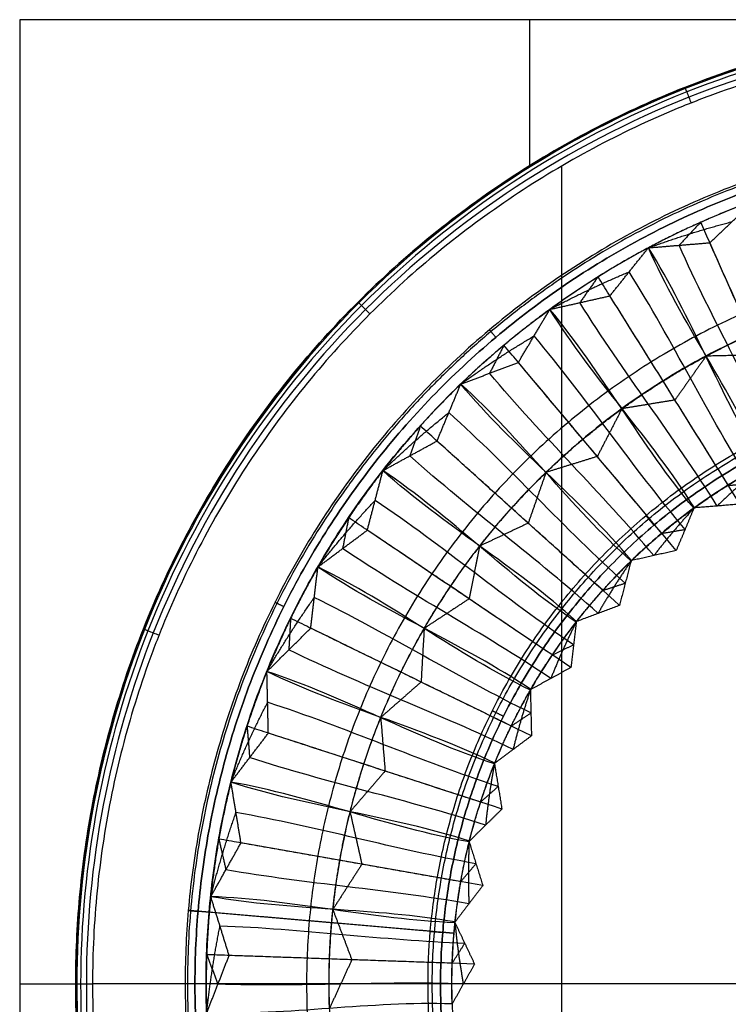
# Model space of a CAD drawing. Header units: millimetres. Extents: x 3.2 to 21.4, y -2.1 to 15.1.
# Tile 2 of 256: x 3.2 to 9.5, y 6.3 to 15.1. Entities that reach past the tile are written whole.
import ezdxf

# ---------------------------------------------------------------- set-up
doc = ezdxf.new("R2010")
doc.units = ezdxf.units.MM
doc.header["$MEASUREMENT"] = 0
doc.layers.add('Default', color=7, linetype='Continuous', true_color=0x000000)

msp = doc.modelspace()

# ---------------------------------------------------------------- linework, layer by layer
at = {"layer": 'Default'}
for p, q in [((7.7229, 13.7959), (7.7229, 15.0981)), ((7.7229, 13.7959, 0.3), (7.7229, 15.0981, 0.3)), ((3.1729, 6.4981), (3.6729, 6.4981)), ((3.1729, 6.4981, 0.3), (3.6729, 6.4981, 0.3))]:
    msp.add_line(p, q, dxfattribs=at)
for points, degree in [([(12.2729, 15.0981), (7.7229, 15.0981), (3.1729, 15.0981)], 2), ([(3.1729, 15.0981), (3.1729, 15.0981, 0.15), (3.1729, 15.0981, 0.3)], 2), ([(12.2729, 15.0981, 0.3), (7.7229, 15.0981, 0.3), (3.1729, 15.0981, 0.3)], 2), ([(3.1729, 15.0981), (3.1729, 6.4981), (3.1729, -2.1019)], 2), ([(3.1729, 15.0981, 0.3), (3.1729, 6.4981, 0.3), (3.1729, -2.1019, 0.3)], 2), ([(12.2729, 15.0981, 0.15), (7.7229, 15.0981, 0.15), (3.1729, 15.0981, 0.15)], 2), ([(3.1729, 15.0981, 0.15), (3.1729, 6.4981, 0.15), (3.1729, -2.1019, 0.15)], 2), ([(7.7229, 15.0981), (7.7229, 15.0981, 0.15), (7.7229, 15.0981, 0.3)], 2), ([(9.1072, 14.4946, 0.6679), (9.1072, 14.4946, 0.6856), (9.1095, 14.4886, 0.724), (9.1222, 14.4567, 0.7783), (9.1418, 14.4071, 0.8141), (9.1559, 14.3715, 0.8216), (9.1624, 14.3551, 0.822)], 3), ([(9.1073, 14.4943, 0.3179), (9.1073, 14.4943, 0.4346), (9.1073, 14.4943, 0.5513), (9.1073, 14.4943, 0.6679)], 3), ([(8.0055, 13.7911, 0.8324), (8.0055, 8.9291, 0.9429), (8.0055, 4.0671, 0.9429), (8.0055, -0.7949, 0.8324)], 3), ([(7.5669, 13.6963, 0.3321), (7.5669, 13.6963, 0.4488), (7.5669, 13.6963, 0.5654), (7.5669, 13.6963, 0.6821)], 3), ([(9.3298, 13.1084, 11.9268), (9.5298, 13.297, 11.9268), (9.7298, 13.4856, 11.9268)], 2), ([(8.7818, 13.0635, 11.9268), (9.0558, 13.0859, 11.9268), (9.3298, 13.1084, 11.9268)], 2), ([(10.2209, 11.107, 30.3), (9.9239, 11.7741, 24.1756), (9.6268, 12.4413, 18.0512), (9.3298, 13.1084, 11.9268)], 3), ([(8.4385, 12.6345, 11.9268), (8.6103, 12.8491, 11.9268), (8.7821, 13.0637, 11.9268)], 2), ([(9.8132, 11.1307, 30.3), (9.5162, 11.7978, 24.1756), (9.0788, 12.3964, 18.0512), (8.7818, 13.0635, 11.9268)], 3), ([(9.8077, 11.1278, 30.3), (9.4208, 11.7471, 24.1756), (9.1691, 12.4444, 18.0512), (8.7821, 13.0637, 11.9268)], 3), ([(10.0171, 11.1188, 30.3), (9.72, 11.786, 24.1756), (9.3528, 12.4188, 18.0512), (9.0558, 13.0859, 11.9268)], 3), ([(9.7036, 10.9522, 30.3), (9.3166, 11.5715, 24.1756), (8.9973, 12.2298, 18.0512), (8.6103, 12.8491, 11.9268)], 3), ([(6.1915, 12.5795, 0.6882), (6.1915, 12.5795, 0.7059), (6.196, 12.575, 0.7442), (6.2203, 12.5507, 0.7982), (6.258, 12.513, 0.8335), (6.2851, 12.4859, 0.8406), (6.2976, 12.4735, 0.8409)], 3), ([(6.1918, 12.5792, 0.3382), (6.1918, 12.5792, 0.4549), (6.1918, 12.5792, 0.5716), (6.1918, 12.5792, 0.6882)], 3), ([(7.9021, 12.5137, 11.9268), (8.1703, 12.5741, 11.9268), (8.4385, 12.6345, 11.9268)], 2), ([(9.3959, 10.7599, 30.3), (9.0089, 11.3792, 24.1756), (8.5572, 11.9548, 18.0512), (8.1703, 12.5741, 11.9268)], 3), ([(9.5994, 10.7766, 30.3), (9.2124, 11.3959, 24.1756), (8.8254, 12.0152, 18.0512), (8.4385, 12.6345, 11.9268)], 3), ([(7.6218, 12.0411, 11.9268), (7.7621, 12.2775, 11.9268), (7.9023, 12.5139, 11.9268)], 2), ([(9.1924, 10.7433, 30.3), (8.8055, 11.3626, 24.1756), (8.289, 11.8944, 18.0512), (7.9021, 12.5137, 11.9268)], 3), ([(9.1874, 10.7396, 30.3), (8.718, 11.299, 24.1756), (8.3717, 11.9545, 18.0512), (7.9023, 12.5139, 11.9268)], 3), ([(9.1087, 10.5512, 30.3), (8.6393, 11.1107, 24.1756), (8.2315, 11.7181, 18.0512), (7.7621, 12.2775, 11.9268)], 3), ([(7.1074, 11.8469, 11.9268), (7.3646, 11.944, 11.9268), (7.6218, 12.0411, 11.9268)], 2), ([(9.03, 10.3628, 30.3), (8.5606, 10.9223, 24.1756), (8.0912, 11.4817, 18.0512), (7.6218, 12.0411, 11.9268)], 3), ([(9.2949, 12.0957, 21.1134), (9.1569, 11.9006, 21.1134), (9.0189, 11.7055, 21.1134)], 2), ([(9.7753, 12.1077, 21.1134), (9.5364, 12.1024, 21.1134), (9.2975, 12.0971, 21.1134)], 2), ([(8.8308, 10.318, 30.3), (8.3614, 10.8775, 24.1756), (7.834, 11.3846, 18.0512), (7.3646, 11.944, 11.9268)], 3), ([(6.8956, 11.3398, 11.9268), (7.0016, 11.5935, 11.9268), (7.1076, 11.8471, 11.9268)], 2), ([(8.6316, 10.2732, 30.3), (8.1622, 10.8327, 24.1756), (7.5768, 11.2875, 18.0512), (7.1074, 11.8469, 11.9268)], 3), ([(8.6271, 10.2689, 30.3), (8.0844, 10.7576, 24.1756), (7.6503, 11.3585, 18.0512), (7.1076, 11.8471, 11.9268)], 3), ([(9.0189, 11.7055, 21.1134), (8.7831, 11.667, 21.1134), (8.5473, 11.6285, 21.1134)], 2), ([(8.5449, 11.6268, 21.1134), (8.4354, 11.4144, 21.1134), (8.3259, 11.202, 21.1134)], 2), ([(8.5754, 10.0714, 30.3), (8.0327, 10.5601, 24.1756), (7.5443, 11.1048, 18.0512), (7.0016, 11.5935, 11.9268)], 3), ([(6.4133, 11.076, 11.9268), (6.6544, 11.2079, 11.9268), (6.8956, 11.3398, 11.9268)], 2), ([(8.5237, 9.8739, 30.3), (7.981, 10.3626, 24.1756), (7.4383, 10.8512, 18.0512), (6.8956, 11.3398, 11.9268)], 3), ([(5.0747, 11.2041, 0.3321), (5.0747, 11.2041, 0.4488), (5.0747, 11.2041, 0.5654), (5.0747, 11.2041, 0.6821)], 3), ([(8.3327, 9.8018, 30.3), (7.79, 10.2905, 24.1756), (7.1971, 10.7193, 18.0512), (6.6544, 11.2079, 11.9268)], 3), ([(8.3259, 11.202, 21.1134), (8.0977, 11.131, 21.1134), (7.8695, 11.0601, 21.1134)], 2), ([(6.2741, 10.5444, 11.9268), (6.3438, 10.8103, 11.9268), (6.4135, 11.0762, 11.9268)], 2), ([(8.1416, 9.7297, 30.3), (7.5989, 10.2184, 24.1756), (6.9559, 10.5873, 18.0512), (6.4133, 11.076, 11.9268)], 3), ([(8.1378, 9.7248, 30.3), (7.5324, 10.1332, 24.1756), (7.0189, 10.6679, 18.0512), (6.4135, 11.0762, 11.9268)], 3), ([(7.8674, 11.058, 21.1134), (7.7885, 10.8325, 21.1134), (7.7096, 10.6069, 21.1134)], 2), ([(8.1141, 9.5221, 30.3), (7.5087, 9.9304, 24.1756), (6.9492, 10.4019, 18.0512), (6.3438, 10.8103, 11.9268)], 3), ([(9.1874, 10.7396, 30.3), (9.1087, 10.5512, 30.3), (9.03, 10.3628, 30.3)], 2), ([(9.5994, 10.7766, 30.3), (9.3959, 10.7599, 30.3), (9.1924, 10.7433, 30.3)], 2), ([(5.8332, 10.2159, 11.9268), (6.0536, 10.3801, 11.9268), (6.2741, 10.5444, 11.9268)], 2), ([(8.0903, 9.3193, 30.3), (7.4849, 9.7276, 24.1756), (6.8795, 10.136, 18.0512), (6.2741, 10.5444, 11.9268)], 3), ([(7.7096, 10.6069, 21.1134), (7.4935, 10.5049, 21.1134), (7.2774, 10.4028, 21.1134)], 2), ([(7.9112, 9.2213, 30.3), (7.3058, 9.6297, 24.1756), (6.659, 9.9718, 18.0512), (6.0536, 10.3801, 11.9268)], 3), ([(7.2756, 10.4005, 21.1134), (7.2289, 10.1662, 21.1134), (7.1822, 9.9318, 21.1134)], 2), ([(9.03, 10.3628, 30.3), (8.8308, 10.318, 30.3), (8.6316, 10.2732, 30.3)], 2), ([(5.7693, 9.6701, 11.9268), (5.8013, 9.9431, 11.9268), (5.8333, 10.2162, 11.9268)], 2), ([(7.7321, 9.1233, 30.3), (7.1267, 9.5317, 24.1756), (6.4386, 9.8075, 18.0512), (5.8332, 10.2159, 11.9268)], 3), ([(7.729, 9.1179, 30.3), (7.0726, 9.4381, 24.1756), (6.4897, 9.8961, 18.0512), (5.8333, 10.2162, 11.9268)], 3), ([(8.6271, 10.2689, 30.3), (8.5754, 10.0714, 30.3), (8.5237, 9.8739, 30.3)], 2), ([(7.7337, 8.9138, 30.3), (7.0773, 9.234, 24.1756), (6.4577, 9.623, 18.0512), (5.8013, 9.9431, 11.9268)], 3), ([(7.1822, 9.9318, 21.1134), (6.9824, 9.8007, 21.1134), (6.7826, 9.6696, 21.1134)], 2), ([(8.5237, 9.8739, 30.3), (8.3327, 9.8018, 30.3), (8.1416, 9.7297, 30.3)], 2), ([(4.2764, 9.6638, 0.668), (4.2764, 9.6638, 0.6856), (4.2824, 9.6615, 0.724), (4.3143, 9.6488, 0.7783), (4.3639, 9.6292, 0.8141), (4.3995, 9.6151, 0.8216), (4.4159, 9.6086, 0.822)], 3), ([(4.2766, 9.6637, 0.3179), (4.2766, 9.6637, 0.4346), (4.2766, 9.6637, 0.5513), (4.2766, 9.6637, 0.6679)], 3), ([(5.3784, 9.2835, 11.9268), (5.5739, 9.4768, 11.9268), (5.7693, 9.6701, 11.9268)], 2), ([(7.7384, 8.7097, 30.3), (7.0821, 9.0298, 24.1756), (6.4257, 9.35, 18.0512), (5.7693, 9.6701, 11.9268)], 3), ([(6.7812, 9.6671, 21.1134), (6.7675, 9.4285, 21.1134), (6.7539, 9.1899, 21.1134)], 2), ([(8.1378, 9.7248, 30.3), (8.1141, 9.5221, 30.3), (8.0903, 9.3193, 30.3)], 2), ([(7.5747, 8.5878, 30.3), (6.9183, 8.9079, 24.1756), (6.2302, 9.1567, 18.0512), (5.5739, 9.4768, 11.9268)], 3), ([(8.0903, 9.3193, 30.3), (7.9112, 9.2213, 30.3), (7.7321, 9.1233, 30.3)], 2), ([(7.4109, 8.4658, 30.3), (6.7546, 8.786, 24.1756), (6.0348, 8.9634, 18.0512), (5.3784, 9.2835, 11.9268)], 3), ([(5.3912, 8.7341, 11.9268), (5.3849, 9.009, 11.9268), (5.3785, 9.2838, 11.9268)], 2), ([(7.4086, 8.4601, 30.3), (6.7141, 8.6857, 24.1756), (6.0731, 9.0581, 18.0512), (5.3785, 9.2838, 11.9268)], 3), ([(6.7539, 9.1899, 21.1134), (6.5743, 9.0323, 21.1134), (6.3947, 8.8747, 21.1134)], 2), ([(7.729, 9.1179, 30.3), (7.7337, 8.9138, 30.3), (7.7384, 8.7097, 30.3)], 2), ([(7.4417, 8.2586, 30.3), (6.7472, 8.4843, 24.1756), (6.0794, 8.7833, 18.0512), (5.3849, 9.009, 11.9268)], 3), ([(6.3936, 8.8719, 21.1134), (6.4133, 8.6338, 21.1134), (6.433, 8.3956, 21.1134)], 2), ([(4.0049, 8.8645, 0.3107), (4.0049, 8.8645, 0.4274), (4.0049, 8.8645, 0.544), (4.0049, 8.8645, 0.6607)], 3), ([(5.0579, 8.2968, 11.9268), (5.2245, 8.5155, 11.9268), (5.3912, 8.7341, 11.9268)], 2), ([(7.4748, 8.0571, 30.3), (6.7802, 8.2828, 24.1756), (6.0857, 8.5085, 18.0512), (5.3912, 8.7341, 11.9268)], 3), ([(7.7384, 8.7097, 30.3), (7.5747, 8.5878, 30.3), (7.4109, 8.4658, 30.3)], 2), ([(7.3296, 7.9136, 30.3), (6.635, 8.1392, 24.1756), (5.9191, 8.2898, 18.0512), (5.2245, 8.5155, 11.9268)], 3), ([(7.4086, 8.4601, 30.3), (7.4417, 8.2586, 30.3), (7.4748, 8.0571, 30.3)], 2), ([(6.433, 8.3956, 21.1134), (6.277, 8.2145, 21.1134), (6.1211, 8.0334, 21.1134)], 2), ([(7.1844, 7.77, 30.3), (6.4899, 7.9957, 24.1756), (5.7524, 8.0712, 18.0512), (5.0579, 8.2968, 11.9268)], 3), ([(5.147, 7.7546, 11.9268), (5.1025, 8.0259, 11.9268), (5.058, 8.2972, 11.9268)], 2), ([(7.1829, 7.764, 30.3), (6.4637, 7.8908, 24.1756), (5.7771, 8.1704, 18.0512), (5.058, 8.2972, 11.9268)], 3), ([(3.8165, 8.063, 0.3049), (3.8165, 8.063, 0.4216), (3.8165, 8.063, 0.5382), (3.8165, 8.063, 0.6549)], 3), ([(7.2437, 7.5691, 30.3), (6.5245, 7.6959, 24.1756), (5.8216, 7.8991, 18.0512), (5.1025, 8.0259, 11.9268)], 3), ([(6.1204, 8.0306, 21.1134), (6.1731, 7.7975, 21.1134), (6.2257, 7.5644, 21.1134)], 2), ([(7.4748, 8.0571, 30.3), (7.3296, 7.9136, 30.3), (7.1844, 7.77, 30.3)], 2), ([(4.8778, 7.2752, 11.9268), (5.0124, 7.5149, 11.9268), (5.147, 7.7546, 11.9268)], 2), ([(7.3045, 7.3742, 30.3), (6.5853, 7.501, 24.1756), (5.8661, 7.6278, 18.0512), (5.147, 7.7546, 11.9268)], 3), ([(7.1829, 7.764, 30.3), (7.2437, 7.5691, 30.3), (7.3045, 7.3742, 30.3)], 2), ([(6.2257, 7.5644, 21.1134), (6.0965, 7.3634, 21.1134), (5.9673, 7.1623, 21.1134)], 2), ([(7.1807, 7.2118, 30.3), (6.4615, 7.3386, 24.1756), (5.7315, 7.3881, 18.0512), (5.0124, 7.5149, 11.9268)], 3), ([(7.3045, 7.3742, 30.3), (7.1807, 7.2118, 30.3), (7.0569, 7.0495, 30.3)], 2), ([(3.7077, 7.2708, 0.3012), (3.7077, 7.2708, 0.4179), (3.7077, 7.2708, 0.5346), (3.7077, 7.2708, 0.6512)], 3), ([(5.0414, 6.7506, 11.9268), (4.9596, 7.0131, 11.9268), (4.8778, 7.2755, 11.9268)], 2), ([(7.0562, 7.0433, 30.3), (6.3264, 7.0688, 24.1756), (5.6076, 7.2501, 18.0512), (4.8778, 7.2755, 11.9268)], 3), ([(7.0569, 7.0495, 30.3), (6.3377, 7.1763, 24.1756), (5.5969, 7.1484, 18.0512), (4.8778, 7.2752, 11.9268)], 3), ([(6.8361, 6.9662, 30.2007), (5.7565, 7.0591, 21.1134), (4.677, 7.152, 12.0261)], 2), ([(4.863, 7.136, 11.9031), (4.8136, 7.1403, 11.9091), (4.7641, 7.1445, 11.915)], 2), ([(7.0458, 6.9481, 30.2763), (5.9544, 7.0421, 21.0897), (4.863, 7.136, 11.9031)], 2), ([(5.967, 7.1594, 21.1134), (6.0516, 6.9359, 21.1134), (6.1362, 6.7124, 21.1134)], 2), ([(7.0562, 7.0433, 30.3), (7.1436, 6.8587, 30.3), (7.2309, 6.6742, 30.3)], 2), ([(7.1436, 6.8587, 30.3), (6.4138, 6.8842, 24.1756), (5.6894, 6.9876, 18.0512), (4.9596, 7.0131, 11.9268)], 3), ([(7.0458, 6.9481, 30.2763), (6.9963, 6.9524, 30.2822), (6.9468, 6.9566, 30.2882)], 2), ([(3.6814, 6.8815, 0.3003), (3.6814, 6.8815, 0.417), (3.6814, 6.8815, 0.5336), (3.6814, 6.8815, 0.6503)], 3), ([(4.8416, 6.2384, 11.9268), (4.9415, 6.4945, 11.9268), (5.0414, 6.7506, 11.9268)], 2), ([(7.2309, 6.6742, 30.3), (6.5011, 6.6997, 24.1756), (5.7713, 6.7252, 18.0512), (5.0414, 6.7506, 11.9268)], 3), ([(6.1362, 6.7124, 21.1134), (6.0362, 6.4954, 21.1134), (5.9362, 6.2783, 21.1134)], 2), ([(7.2309, 6.6742, 30.3), (7.1309, 6.4962, 30.3), (7.0309, 6.3182, 30.3)], 2), ([(7.1309, 6.4962, 30.3), (6.4011, 6.5217, 24.1756), (5.6713, 6.4691, 18.0512), (4.9415, 6.4945, 11.9268)], 3), ([(3.1729, 6.4981), (3.1729, 6.4981, 0.15), (3.1729, 6.4981, 0.3)], 2), ([(3.6727, 6.4981, 0.65), (3.6727, 6.4981, 0.6676), (3.6791, 6.4981, 0.7061), (3.7135, 6.4981, 0.7607), (3.7668, 6.4981, 0.7969), (3.8051, 6.4981, 0.8047), (3.8227, 6.4981, 0.8053)], 3), ([(3.6729, 6.4981, 0.3), (3.6729, 6.4981, 0.4167), (3.6729, 6.4981, 0.5333), (3.6729, 6.4981, 0.65)], 3), ([(3.6729, 6.4981), (3.6729, 6.4981, 0.15), (3.6729, 6.4981, 0.3)], 2), ([(11.1729, 6.4981, 0.9505), (8.7228, 6.4981, 0.9393), (6.2728, 6.4981, 0.8909), (3.8227, 6.4981, 0.8053)], 3), ([(7.0309, 6.3182, 30.3), (6.3011, 6.3437, 24.1756), (5.5714, 6.213, 18.0512), (4.8416, 6.2384, 11.9268)], 3)]:
    msp.add_open_spline(points, degree=degree, dxfattribs=at)
for points, knots in [([(12.2729, 15.0981, 0.65), (11.7662, 15.0982, 0.65), (10.7146, 15.0081, 0.6534), (9.0975, 14.5518, 0.6676), (7.539, 13.7507, 0.6836), (6.1478, 12.6232, 0.6906), (5.0203, 11.232, 0.6836), (4.3527, 9.9333, 0.6703), (3.9909, 8.8648, 0.6605), (3.8031, 8.0614, 0.6545), (3.7133, 7.4, 0.6514), (3.6785, 6.8802, 0.6502), (3.6701, 6.4981, 0.6499), (3.6785, 6.116, 0.6502), (3.7133, 5.5963, 0.6514), (3.8031, 4.9349, 0.6545), (3.9909, 4.1314, 0.6605), (4.3527, 3.0629, 0.6703), (5.0203, 1.7642, 0.6836), (6.1478, 0.373, 0.6906), (7.539, -0.7544, 0.6836), (9.0975, -1.5555, 0.6676), (10.7146, -2.0118, 0.6534), (11.7662, -2.1019, 0.65), (12.2729, -2.1019, 0.65)], [0, 0, 0, 0, 1.659112, 3.318223, 4.977335, 6.636447, 8.295559, 9.95467, 10.784226, 11.613782, 12.443338, 12.858116, 13.272894, 13.687672, 14.102449, 14.932005, 15.761561, 16.591117, 18.250229, 19.90934, 21.568452, 23.227564, 24.886676, 26.545787, 26.545787, 26.545787, 26.545787]), ([(12.2729, 15.0981, 0.3), (11.7662, 15.0982, 0.3), (10.7146, 15.0081, 0.3034), (9.0975, 14.5518, 0.3176), (7.539, 13.7507, 0.3336), (6.1478, 12.6232, 0.3406), (5.0203, 11.232, 0.3336), (4.3527, 9.9333, 0.3203), (3.9909, 8.8648, 0.3105), (3.8031, 8.0614, 0.3045), (3.7133, 7.4, 0.3014), (3.6785, 6.8802, 0.3002), (3.6701, 6.4981, 0.2999), (3.6785, 6.116, 0.3002), (3.7133, 5.5963, 0.3014), (3.8031, 4.9349, 0.3045), (3.9909, 4.1314, 0.3105), (4.3527, 3.0629, 0.3203), (5.0203, 1.7642, 0.3336), (6.1478, 0.373, 0.3406), (7.539, -0.7544, 0.3336), (9.0975, -1.5555, 0.3176), (10.7146, -2.0118, 0.3034), (11.7662, -2.1019, 0.3), (12.2729, -2.1019, 0.3)], [-17.917697, -17.917697, -17.917697, -17.917697, -16.229091, -14.540485, -12.851879, -11.163273, -9.474667, -7.786061, -6.941757, -6.097454, -5.253151, -4.831, -4.408848, -3.986697, -3.564545, -2.720242, -1.875939, -1.031636, 0.65697, 2.345576, 4.034182, 5.722788, 7.411394, 9.1, 9.1, 9.1, 9.1]), ([(12.2729, 15.0981, 0.475), (11.7662, 15.0982, 0.475), (10.7146, 15.0081, 0.4784), (9.0975, 14.5518, 0.4926), (7.539, 13.7507, 0.5086), (6.1478, 12.6232, 0.5156), (5.0203, 11.232, 0.5086), (4.3527, 9.9333, 0.4953), (3.9909, 8.8648, 0.4855), (3.8031, 8.0614, 0.4795), (3.7133, 7.4, 0.4764), (3.6785, 6.8802, 0.4752), (3.6701, 6.4981, 0.4749), (3.6785, 6.116, 0.4752), (3.7133, 5.5963, 0.4764), (3.8031, 4.9349, 0.4795), (3.9909, 4.1314, 0.4855), (4.3527, 3.0629, 0.4953), (5.0203, 1.7642, 0.5086), (6.1478, 0.373, 0.5156), (7.539, -0.7544, 0.5086), (9.0975, -1.5555, 0.4926), (10.7146, -2.0118, 0.4784), (11.7662, -2.1019, 0.475), (12.2729, -2.1019, 0.475)], [-17.917697, -17.917697, -17.917697, -17.917697, -16.229091, -14.540485, -12.851879, -11.163273, -9.474667, -7.786061, -6.941757, -6.097454, -5.253151, -4.831, -4.408848, -3.986697, -3.564545, -2.720242, -1.875939, -1.031636, 0.65697, 2.345576, 4.034182, 5.722788, 7.411394, 9.1, 9.1, 9.1, 9.1]), ([(12.2729, 15.0876, 0.7056), (11.1937, 15.088, 0.7051), (8.9451, 14.6591, 0.724), (6.0276, 12.7435, 0.7539), (4.1117, 9.8259, 0.7238), (3.4775, 6.4981, 0.6968), (4.1117, 3.1703, 0.7238), (6.0276, 0.2528, 0.7539), (8.9451, -1.6629, 0.724), (11.1937, -2.0917, 0.7051), (12.2729, -2.0914, 0.7056)], [0, 0, 0, 0, 3.18523, 6.636447, 10.087664, 13.272894, 16.458123, 19.90934, 23.360557, 26.545787, 26.545787, 26.545787, 26.545787]), ([(12.2729, 15.0542, 0.7576), (11.1979, 15.0546, 0.7571), (8.958, 14.6274, 0.7758), (6.0519, 12.7192, 0.8052), (4.1435, 9.8129, 0.7756), (3.5117, 6.4981, 0.749), (4.1435, 3.1833, 0.7756), (6.0519, 0.277, 0.8052), (8.958, -1.6312, 0.7758), (11.1979, -2.0583, 0.7571), (12.2729, -2.0579, 0.7576)], [0, 0, 0, 0, 3.18523, 6.636447, 10.087664, 13.272894, 16.458123, 19.90934, 23.360557, 26.545787, 26.545787, 26.545787, 26.545787]), ([(12.2729, 15.0033, 0.7928), (11.2043, 15.0037, 0.7924), (8.9777, 14.5791, 0.8106), (6.0889, 12.6822, 0.8393), (4.1918, 9.7932, 0.8104), (3.5638, 6.4981, 0.7844), (4.1918, 3.203, 0.8104), (6.0889, 0.314, 0.8393), (8.9777, -1.5828, 0.8106), (11.2043, -2.0075, 0.7924), (12.2729, -2.0071, 0.7928)], [0, 0, 0, 0, 3.18523, 6.636447, 10.087664, 13.272894, 16.458123, 19.90934, 23.360557, 26.545787, 26.545787, 26.545787, 26.545787]), ([(12.2729, 14.9481, 0.8053), (11.9964, 14.9482, 0.8053), (11.7199, 14.9346, 0.8058), (11.1695, 14.8802, 0.8075), (10.8956, 14.8395, 0.8089), (10.3532, 14.7317, 0.8122), (10.0845, 14.6645, 0.8141), (9.6875, 14.5443, 0.8174), (9.5563, 14.501, 0.8185), (9.2958, 14.4078, 0.8208), (9.1669, 14.3581, 0.8219), (8.5282, 14.0933, 0.8278), (8.0383, 13.8309, 0.8324), (7.3485, 13.3701, 0.8374), (7.126, 13.2053, 0.8387), (6.6983, 12.8547, 0.8405), (6.4931, 12.669, 0.8409), (6.102, 12.2779, 0.8409), (5.9163, 12.0727, 0.8405), (5.5657, 11.645, 0.8387), (5.4009, 11.4225, 0.8374), (4.9401, 10.7327, 0.8324), (4.6776, 10.2428, 0.8278), (4.4129, 9.6041, 0.8219), (4.3632, 9.4752, 0.8208), (4.27, 9.2147, 0.8185), (4.2268, 9.0835, 0.8174), (4.1065, 8.6864, 0.8141), (4.0394, 8.4178, 0.8122), (3.9315, 7.8754, 0.8089), (3.8908, 7.6015, 0.8076), (3.8364, 7.0511, 0.8058), (3.8227, 6.7746, 0.8053), (3.8227, 6.2216, 0.8053), (3.8364, 5.9451, 0.8058), (3.8908, 5.3947, 0.8076), (3.9315, 5.1208, 0.8089), (4.0394, 4.5784, 0.8122), (4.1065, 4.3098, 0.8141), (4.2268, 3.9127, 0.8174), (4.27, 3.7815, 0.8185), (4.3632, 3.521, 0.8208), (4.4129, 3.3921, 0.8219), (4.6776, 2.7534, 0.8278), (4.9401, 2.2635, 0.8324), (5.4009, 1.5737, 0.8374), (5.5657, 1.3513, 0.8387), (5.9163, 0.9235, 0.8405), (6.102, 0.7183, 0.8409), (6.4931, 0.3273, 0.8409), (6.6983, 0.1415, 0.8405), (7.126, -0.2091, 0.8387), (7.3485, -0.3739, 0.8374), (8.0383, -0.8347, 0.8324), (8.5282, -1.0971, 0.8278), (9.1669, -1.3619, 0.8219), (9.2958, -1.4116, 0.8208), (9.5563, -1.5048, 0.8185), (9.6875, -1.548, 0.8174), (10.0846, -1.6683, 0.8141), (10.3532, -1.7355, 0.8122), (10.8956, -1.8433, 0.8089), (11.1695, -1.884, 0.8075), (11.7199, -1.9383, 0.8058), (11.9964, -1.952, 0.8053), (12.2729, -1.9519, 0.8053)], [0, 0, 0, 0, 0.829428, 0.829428, 1.658942, 1.658942, 2.488463, 2.488463, 2.903405, 2.903405, 3.318334, 3.318334, 4.977401, 4.977401, 5.806982, 5.806982, 6.636441, 6.636441, 7.465909, 7.465909, 8.295508, 8.295508, 9.95458, 9.95458, 10.369501, 10.369501, 10.784432, 10.784432, 11.613937, 11.613937, 12.443452, 12.443452, 13.272894, 13.272894, 14.10234, 14.10234, 14.931859, 14.931859, 15.761369, 15.761369, 16.176302, 16.176302, 16.591225, 16.591225, 18.250289, 18.250289, 19.079883, 19.079883, 19.909346, 19.909346, 20.738809, 20.738809, 21.568394, 21.568394, 23.227468, 23.227468, 23.642395, 23.642395, 24.057336, 24.057336, 24.886852, 24.886852, 25.716363, 25.716363, 26.545787, 26.545787, 26.545787, 26.545787])]:
    msp.add_open_spline(points, degree=3, knots=knots, dxfattribs=at)
for points, weights, degree, knots in [([(12.2729, -2.1019), (3.6729, -2.1019), (3.6729, 6.4981), (3.6729, 15.0981), (12.2729, 15.0981)], [1, 0.707106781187, 1, 0.707106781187, 1], 2, [-40.526545, -40.526545, -40.526545, -27.017697, -27.017697, -13.508848, -13.508848, -13.508848]), ([(12.2729, -2.1019, 0.3), (3.6729, -2.1019, 0.3), (3.6729, 6.4981, 0.3), (3.6729, 15.0981, 0.3), (12.2729, 15.0981, 0.3)], [1, 0.707106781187, 1, 0.707106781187, 1], 2, [-40.526545, -40.526545, -40.526545, -27.017697, -27.017697, -13.508848, -13.508848, -13.508848]), ([(12.2729, -2.1019, 0.15), (3.6729, -2.1019, 0.15), (3.6729, 6.4981, 0.15), (3.6729, 15.0981, 0.15), (12.2729, 15.0981, 0.15)], [1, 0.707106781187, 1, 0.707106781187, 1], 2, [-40.526545, -40.526545, -40.526545, -27.017697, -27.017697, -13.508848, -13.508848, -13.508848]), ([(11.619, -1.0978, 12.0261), (4.023, -0.4439, 12.0261), (4.677, 7.152, 12.0261), (5.3309, 14.748, 12.0261), (12.9268, 14.094, 12.0261), (20.5227, 13.4401, 12.0261), (19.8688, 5.8442, 12.0261), (19.2149, -1.7517, 12.0261), (11.619, -1.0978, 12.0261)], [1, 0.707106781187, 1, 0.707106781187, 1, 0.707106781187, 1, 0.707106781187, 1], 2, [0, 0, 0, 11.81949, 11.81949, 23.63898, 23.63898, 35.45847, 35.45847, 47.277959, 47.277959, 47.277959]), ([(11.6207, -1.0772, 11.9524), (10.6689, -0.9956, 11.9524), (8.7184, -0.4466, 11.9524), (6.2908, 1.4643, 11.9524), (4.8227, 4.1829, 11.9524), (4.516, 7.1659, 11.9524), (5.328, 10.0526, 11.9524), (7.2392, 12.4801, 11.9524), (9.9577, 13.9484, 11.9524), (12.9407, 14.2549, 11.9524), (15.8274, 13.443, 11.9524), (18.255, 11.5318, 11.9524), (19.723, 8.8134, 11.9524), (20.0297, 5.8303, 11.9524), (19.2177, 2.9437, 11.9524), (17.3066, 0.516, 11.9524), (14.5881, -0.9519, 11.9524), (12.5725, -1.1594, 11.9524), (11.6207, -1.0772, 11.9524)], [0.853553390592, 0.853553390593, 0.853553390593, 0.853553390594, 0.853553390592, 0.853553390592, 0.853553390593, 0.853553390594, 0.853553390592, 0.853553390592, 0.853553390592, 0.853553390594, 0.853553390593, 0.853553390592, 0.853553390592, 0.853553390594, 0.853553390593, 0.853553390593, 0.853553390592], 3, [0, 0, 0, 0, 2.836442, 5.909745, 8.983048, 11.81949, 14.655932, 17.729235, 20.802538, 23.63898, 26.475422, 29.548725, 32.622028, 35.45847, 38.294911, 41.368214, 44.441518, 47.277959, 47.277959, 47.277959, 47.277959]), ([(11.6265, -1.0107, 11.915), (4.1177, -0.3642, 11.915), (4.7641, 7.1445, 11.915), (5.4105, 14.6533, 11.915), (12.9193, 14.0069, 11.915), (20.4281, 13.3605, 11.915), (19.7817, 5.8517, 11.915), (19.1352, -1.6571, 11.915), (11.6265, -1.0107, 11.915)], [1, 0.707106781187, 1, 0.707106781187, 1, 0.707106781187, 1, 0.707106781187, 1], 2, [0, 0, 0, 11.81949, 11.81949, 23.63898, 23.63898, 35.45847, 35.45847, 47.277959, 47.277959, 47.277959]), ([(11.6265, -1.0107, 11.915), (19.1352, -1.6571, 11.915), (19.7817, 5.8517, 11.915), (20.4281, 13.3605, 11.915), (12.9193, 14.0069, 11.915), (5.4105, 14.6533, 11.915), (4.7641, 7.1445, 11.915), (4.1177, -0.3642, 11.915), (11.6265, -1.0107, 11.915)], [1, 0.707106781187, 1, 0.707106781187, 1, 0.707106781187, 1, 0.707106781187, 1], 2, [-6.283185, -6.283185, -6.283185, -4.712389, -4.712389, -3.141593, -3.141593, -1.570796, -1.570796, 0, 0, 0]), ([(11.635, -0.9117, 11.9031), (19.0448, -1.5496, 11.9031), (19.6827, 5.8602, 11.9031), (20.3206, 13.2701, 11.9031), (12.9108, 13.908, 11.9031), (5.5009, 14.5459, 11.9031), (4.863, 7.136, 11.9031), (4.2251, -0.2738, 11.9031), (11.635, -0.9117, 11.9031)], [1, 0.707106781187, 1, 0.707106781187, 1, 0.707106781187, 1, 0.707106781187, 1], 2, [-6.283185, -6.283185, -6.283185, -4.712389, -4.712389, -3.141593, -3.141593, -1.570796, -1.570796, 0, 0, 0]), ([(11.7119, -0.0182, 21.1134), (5.1955, 0.5428, 21.1134), (5.7565, 7.0591, 21.1134), (6.3175, 13.5754, 21.1134), (12.8339, 13.0145, 21.1134), (19.3502, 12.4535, 21.1134), (18.7892, 5.9371, 21.1134), (18.2282, -0.5792, 21.1134), (11.7119, -0.0182, 21.1134)], [1, 0.707106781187, 1, 0.707106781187, 1, 0.707106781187, 1, 0.707106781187, 1], 2, [0, 0, 0, 1.570796, 1.570796, 3.141593, 3.141593, 4.712389, 4.712389, 6.283185, 6.283185, 6.283185]), ([(11.7289, 0.1796, 21.0897), (5.4104, 0.7236, 21.0897), (5.9544, 7.0421, 21.0897), (6.4984, 13.3606, 21.0897), (12.8168, 12.8166, 21.0897), (19.1353, 12.2726, 21.0897), (18.5914, 5.9542, 21.0897), (18.0474, -0.3643, 21.0897), (11.7289, 0.1796, 21.0897)], [1, 0.707106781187, 1, 0.707106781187, 1, 0.707106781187, 1, 0.707106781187, 1], 2, [0, 0, 0, 1.570796, 1.570796, 3.141593, 3.141593, 4.712389, 4.712389, 6.283185, 6.283185, 6.283185]), ([(11.8048, 1.0613, 30.2007), (17.2416, 0.5933, 30.2007), (17.7097, 6.0301, 30.2007), (18.1777, 11.4668, 30.2007), (12.7409, 11.9349, 30.2007), (7.3042, 12.4029, 30.2007), (6.8361, 6.9662, 30.2007), (6.3681, 1.5294, 30.2007), (11.8048, 1.0613, 30.2007)], [1, 0.707106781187, 1, 0.707106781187, 1, 0.707106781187, 1, 0.707106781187, 1], 2, [0, 0, 0, 8.415469, 8.415469, 16.830938, 16.830938, 25.246406, 25.246406, 33.661875, 33.661875, 33.661875]), ([(11.808, 1.0987, 30.2675), (12.4864, 1.04, 30.2675), (13.9231, 1.1879, 30.2675), (15.8608, 2.2342, 30.2675), (17.223, 3.9646, 30.2675), (17.8018, 6.0221, 30.2675), (17.5832, 8.1484, 30.2675), (16.5367, 10.086, 30.2675), (14.8064, 11.4483, 30.2675), (12.7488, 12.027, 30.2675), (10.6227, 11.8084, 30.2675), (8.6849, 10.762, 30.2675), (7.3228, 9.0317, 30.2675), (6.744, 6.9741, 30.2675), (6.9626, 4.8479, 30.2675), (8.009, 2.9102, 30.2675), (9.7393, 1.5481, 30.2675), (11.1296, 1.1568, 30.2675), (11.808, 1.0987, 30.2675)], [0.853553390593, 0.853553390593, 0.853553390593, 0.853553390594, 0.853553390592, 0.853553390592, 0.853553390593, 0.853553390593, 0.853553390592, 0.853553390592, 0.853553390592, 0.853553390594, 0.853553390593, 0.853553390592, 0.853553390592, 0.853553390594, 0.853553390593, 0.853553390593, 0.853553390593], 3, [0, 0, 0, 0, 2.019545, 4.207734, 6.395924, 8.415469, 10.435013, 12.623203, 14.811393, 16.830938, 18.850482, 21.038672, 23.226862, 25.246406, 27.265951, 29.454141, 31.64233, 33.661875, 33.661875, 33.661875, 33.661875]), ([(11.8144, 1.1721, 30.2882), (17.1404, 0.7136, 30.2882), (17.5989, 6.0396, 30.2882), (18.0574, 11.3656, 30.2882), (12.7314, 11.8242, 30.2882), (7.4054, 12.2827, 30.2882), (6.9468, 6.9566, 30.2882), (6.4883, 1.6306, 30.2882), (11.8144, 1.1721, 30.2882)], [1, 0.707106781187, 1, 0.707106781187, 1, 0.707106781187, 1, 0.707106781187, 1], 2, [0, 0, 0, 8.415469, 8.415469, 16.830938, 16.830938, 25.246406, 25.246406, 33.661875, 33.661875, 33.661875]), ([(11.8144, 1.1721, 30.2882), (6.4883, 1.6306, 30.2882), (6.9468, 6.9566, 30.2882), (7.4054, 12.2827, 30.2882), (12.7314, 11.8242, 30.2882), (18.0574, 11.3656, 30.2882), (17.5989, 6.0396, 30.2882), (17.1404, 0.7136, 30.2882), (11.8144, 1.1721, 30.2882)], [1, 0.707106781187, 1, 0.707106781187, 1, 0.707106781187, 1, 0.707106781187, 1], 2, [0, 0, 0, 1.570796, 1.570796, 3.141593, 3.141593, 4.712389, 4.712389, 6.283185, 6.283185, 6.283185]), ([(11.8229, 1.271, 30.2763), (6.5958, 1.721, 30.2763), (7.0458, 6.9481, 30.2763), (7.4958, 12.1752, 30.2763), (12.7229, 11.7252, 30.2763), (17.95, 11.2752, 30.2763), (17.5, 6.0481, 30.2763), (17.05, 0.821, 30.2763), (11.8229, 1.271, 30.2763)], [1, 0.707106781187, 1, 0.707106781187, 1, 0.707106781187, 1, 0.707106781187, 1], 2, [0, 0, 0, 1.570796, 1.570796, 3.141593, 3.141593, 4.712389, 4.712389, 6.283185, 6.283185, 6.283185])]:
    msp.add_rational_spline(points, weights, degree=degree, knots=knots, dxfattribs=at)
for points, weights, degree in [([(9.7298, 13.4856, 11.9268), (9.2411, 13.3077, 11.9268), (8.7818, 13.0635, 11.9268)], [1, 0.997562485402, 1], 2), ([(8.7818, 13.0635, 11.9268), (9.1483, 13.1967, 11.9268), (9.5298, 13.297, 11.9268)], [1, 0.998781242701, 1], 2), ([(9.2485, 13.2911, 11.9268), (9.1521, 13.1885, 11.9268), (9.0558, 13.0859, 11.9268)], [0.998781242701, 0.99939062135, 1], 2), ([(10.1395, 11.2897, 30.3), (9.8425, 11.9568, 24.1755), (9.5455, 12.624, 18.0512), (9.2485, 13.2911, 11.9268)], [0.998802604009, 0.998802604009, 0.998781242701, 0.998781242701], 3), ([(8.7821, 13.0637, 11.9268), (8.3229, 12.8195, 11.9268), (7.9021, 12.5137, 11.9268)], [1, 0.997562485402, 1], 2), ([(7.9021, 12.5137, 11.9268), (8.2465, 12.6966, 11.9268), (8.6103, 12.8491, 11.9268)], [1, 0.998781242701, 1], 2), ([(8.3325, 12.8041, 11.9268), (8.2513, 12.689, 11.9268), (8.1703, 12.5741, 11.9268)], [0.998781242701, 0.99939062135, 1], 2), ([(9.4934, 10.9462, 30.3), (9.1064, 11.5655, 24.1755), (8.7195, 12.1848, 18.0512), (8.3325, 12.8041, 11.9268)], [0.998802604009, 0.998802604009, 0.998781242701, 0.998781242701], 3), ([(7.9023, 12.5139, 11.9268), (7.4815, 12.2082, 11.9268), (7.1074, 11.8469, 11.9268)], [1, 0.997562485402, 1], 2), ([(9.2975, 12.0971, 21.1134), (9.6877, 12.3045, 21.1134), (10.1029, 12.4557, 21.1134)], [1, 0.99758384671, 1], 2), ([(7.3639, 12.3319, 12.0261), (7.3563, 12.341, 11.9268), (7.4202, 12.265, 11.915)], [1, 0.707106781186, 1], 2), ([(7.1074, 11.8469, 11.9268), (7.423, 12.076, 11.9268), (7.7621, 12.2775, 11.9268)], [1, 0.998781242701, 1], 2), ([(7.4932, 12.1943, 11.9268), (7.4289, 12.0691, 11.9268), (7.3646, 11.944, 11.9268)], [0.998781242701, 0.99939062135, 1], 2), ([(8.9014, 10.5161, 30.3), (8.432, 11.0755, 24.1755), (7.9626, 11.6349, 18.0512), (7.4932, 12.1943, 11.9268)], [0.998802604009, 0.998802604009, 0.998781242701, 0.998781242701], 3), ([(8.5473, 11.6285, 21.1134), (8.9048, 11.8882, 21.1134), (9.2949, 12.0957, 21.1134)], [1, 0.99758384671, 1], 2), ([(7.1076, 11.8471, 11.9268), (6.7335, 11.4858, 11.9268), (6.4133, 11.076, 11.9268)], [1, 0.997562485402, 1], 2), ([(7.8695, 11.0601, 21.1134), (8.1874, 11.367, 21.1134), (8.5449, 11.6268, 21.1134)], [1, 0.99758384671, 1], 2), ([(6.4133, 11.076, 11.9268), (6.6939, 11.3467, 11.9268), (7.0016, 11.5935, 11.9268)], [1, 0.998781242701, 1], 2), ([(6.747, 11.4737, 11.9268), (6.7007, 11.3407, 11.9268), (6.6544, 11.2079, 11.9268)], [0.998781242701, 0.99939062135, 1], 2), ([(8.3751, 10.0077, 30.3), (7.8324, 10.4964, 24.1755), (7.2897, 10.985, 18.0512), (6.747, 11.4737, 11.9268)], [0.998802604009, 0.998802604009, 0.998781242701, 0.998781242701], 3), ([(6.4135, 11.0762, 11.9268), (6.0932, 10.6664, 11.9268), (5.8332, 10.2159, 11.9268)], [1, 0.997562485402, 1], 2), ([(9.1924, 10.7433, 30.3), (9.4868, 10.9568, 30.3), (9.8077, 11.1278, 30.3)], [1, 0.997605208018, 1], 2), ([(9.8077, 11.1278, 30.3), (9.5953, 10.9545, 30.3), (9.3959, 10.7599, 30.3)], [1, 0.998802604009, 1], 2), ([(7.2774, 10.4028, 21.1134), (7.5496, 10.751, 21.1134), (7.8674, 11.058, 21.1134)], [1, 0.99758384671, 1], 2), ([(9.4934, 10.9462, 30.3), (9.5986, 10.9492, 30.3), (9.7036, 10.9522, 30.3)], [0.998802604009, 0.999401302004, 1], 2), ([(5.8332, 10.2159, 11.9268), (6.0734, 10.5231, 11.9268), (6.3438, 10.8103, 11.9268)], [1, 0.998781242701, 1], 2), ([(8.6316, 10.2732, 30.3), (8.8933, 10.5257, 30.3), (9.1874, 10.7396, 30.3)], [1, 0.997605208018, 1], 2), ([(9.1874, 10.7396, 30.3), (9.0011, 10.5385, 30.3), (8.8308, 10.318, 30.3)], [1, 0.998802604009, 1], 2), ([(6.1083, 10.6562, 11.9268), (6.0809, 10.5181, 11.9268), (6.0536, 10.3801, 11.9268)], [0.998781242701, 0.99939062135, 1], 2), ([(7.9245, 9.4311, 30.3), (7.3191, 9.8395, 24.1755), (6.7137, 10.2478, 18.0512), (6.1083, 10.6562, 11.9268)], [0.998802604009, 0.998802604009, 0.998781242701, 0.998781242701], 3), ([(8.7593, 10.6736, 30.2007), (8.7669, 10.6646, 30.3), (8.8308, 10.5886, 30.2882)], [1, 0.707106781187, 1], 2), ([(8.9014, 10.5161, 30.3), (9.0051, 10.5337, 30.3), (9.1087, 10.5512, 30.3)], [0.998802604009, 0.999401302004, 1], 2), ([(6.7826, 9.6696, 21.1134), (7.0037, 10.0522, 21.1134), (7.2756, 10.4005, 21.1134)], [1, 0.99758384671, 1], 2), ([(5.8333, 10.2162, 11.9268), (5.5733, 9.7657, 11.9268), (5.3784, 9.2835, 11.9268)], [1, 0.997562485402, 1], 2), ([(8.1416, 9.7297, 30.3), (8.3657, 10.0162, 30.3), (8.6271, 10.2689, 30.3)], [1, 0.997605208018, 1], 2), ([(8.6271, 10.2689, 30.3), (8.4707, 10.0438, 30.3), (8.3327, 9.8018, 30.3)], [1, 0.998802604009, 1], 2), ([(8.3751, 10.0077, 30.3), (8.4753, 10.0396, 30.3), (8.5754, 10.0714, 30.3)], [0.998802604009, 0.999401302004, 1], 2), ([(5.3784, 9.2835, 11.9268), (5.5736, 9.6211, 11.9268), (5.8013, 9.9431, 11.9268)], [1, 0.998781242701, 1], 2), ([(5.4508, 9.9023, 12.0261), (5.4402, 9.9075, 11.9268), (5.529, 9.8632, 11.915)], [1, 0.707106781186, 1], 2), ([(5.5896, 9.7578, 11.9268), (5.5817, 9.6172, 11.9268), (5.5739, 9.4768, 11.9268)], [0.998781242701, 0.99939062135, 1], 2), ([(7.5587, 8.7974, 30.3), (6.9023, 9.1175, 24.1755), (6.2459, 9.4377, 18.0512), (5.5896, 9.7578, 11.9268)], [0.998802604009, 0.998802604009, 0.998781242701, 0.998781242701], 3), ([(6.3947, 8.8747, 21.1134), (6.5603, 9.2843, 21.1134), (6.7812, 9.6671, 21.1134)], [1, 0.99758384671, 1], 2), ([(7.7321, 9.1233, 30.3), (7.9141, 9.4381, 30.3), (8.1378, 9.7248, 30.3)], [1, 0.997605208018, 1], 2), ([(8.1378, 9.7248, 30.3), (8.0142, 9.4802, 30.3), (7.9112, 9.2213, 30.3)], [1, 0.998802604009, 1], 2), ([(7.9245, 9.4311, 30.3), (8.0194, 9.4766, 30.3), (8.1141, 9.5221, 30.3)], [0.998802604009, 0.999401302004, 1], 2), ([(5.3785, 9.2838, 11.9268), (5.1837, 8.8015, 11.9268), (5.0579, 8.2968, 11.9268)], [1, 0.997562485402, 1], 2), ([(7.4109, 8.4658, 30.3), (7.5473, 8.8029, 30.3), (7.729, 9.1179, 30.3)], [1, 0.997605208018, 1], 2), ([(7.729, 9.1179, 30.3), (7.6406, 8.8584, 30.3), (7.5747, 8.5878, 30.3)], [1, 0.998802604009, 1], 2), ([(5.0579, 8.2968, 11.9268), (5.2041, 8.6583, 11.9268), (5.3849, 9.009, 11.9268)], [1, 0.998781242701, 1], 2), ([(6.1211, 8.0334, 21.1134), (6.2281, 8.4622, 21.1134), (6.3936, 8.8719, 21.1134)], [1, 0.99758384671, 1], 2), ([(7.3899, 8.9346, 30.2007), (7.4005, 8.9293, 30.3), (7.4894, 8.885, 30.2882)], [1, 0.707106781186, 1], 2), ([(7.5587, 8.7974, 30.3), (7.6462, 8.8556, 30.3), (7.7337, 8.9138, 30.3)], [0.998802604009, 0.999401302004, 1], 2), ([(5.201, 8.7959, 11.9268), (5.2128, 8.6556, 11.9268), (5.2245, 8.5155, 11.9268)], [0.998781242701, 0.99939062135, 1], 2), ([(7.2845, 8.1189, 30.3), (6.59, 8.3446, 24.1755), (5.8955, 8.5703, 18.0512), (5.201, 8.7959, 11.9268)], [0.998802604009, 0.998802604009, 0.998781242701, 0.998781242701], 3), ([(7.1844, 7.77, 30.3), (7.2726, 8.1228, 30.3), (7.4086, 8.4601, 30.3)], [1, 0.997605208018, 1], 2), ([(7.4086, 8.4601, 30.3), (7.3572, 8.1908, 30.3), (7.3296, 7.9136, 30.3)], [1, 0.998802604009, 1], 2), ([(5.058, 8.2972, 11.9268), (4.9321, 7.7925, 11.9268), (4.8778, 7.2752, 11.9268)], [1, 0.997562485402, 1], 2), ([(7.2845, 8.1189, 30.3), (7.3632, 8.1888, 30.3), (7.4417, 8.2586, 30.3)], [0.998802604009, 0.999401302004, 1], 2), ([(4.8778, 7.2752, 11.9268), (4.9723, 7.6535, 11.9268), (5.1025, 8.0259, 11.9268)], [1, 0.998781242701, 1], 2), ([(5.9673, 7.1623, 21.1134), (6.0136, 7.6018, 21.1134), (6.1204, 8.0306, 21.1134)], [1, 0.99758384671, 1], 2), ([(4.95, 7.7893, 11.9268), (4.9812, 7.652, 11.9268), (5.0124, 7.5149, 11.9268)], [0.998781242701, 0.99939062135, 1], 2), ([(7.1075, 7.4089, 30.3), (6.3883, 7.5357, 24.1755), (5.6692, 7.6625, 18.0512), (4.95, 7.7893, 11.9268)], [0.998802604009, 0.998802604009, 0.998781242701, 0.998781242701], 3), ([(7.0569, 7.0495, 30.3), (7.0951, 7.4111, 30.3), (7.1829, 7.764, 30.3)], [1, 0.997605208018, 1], 2), ([(7.1829, 7.764, 30.3), (7.1695, 7.4902, 30.3), (7.1807, 7.2118, 30.3)], [1, 0.998802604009, 1], 2), ([(7.1075, 7.4089, 30.3), (7.1756, 7.489, 30.3), (7.2437, 7.5691, 30.3)], [0.998802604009, 0.999401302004, 1], 2), ([(4.8778, 7.2755, 11.9268), (4.8234, 6.7583, 11.9268), (4.8416, 6.2384, 11.9268)], [1, 0.997562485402, 1], 2), ([(4.6768, 7.1521, 12.0261), (4.665, 7.1531, 11.9268), (4.7639, 7.1446, 11.915)], [1, 0.707106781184, 1], 2), ([(5.9362, 6.2783, 21.1134), (5.9209, 6.7199, 21.1134), (5.967, 7.1594, 21.1134)], [1, 0.99758384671, 1], 2), ([(7.0309, 6.3182, 30.3), (7.0184, 6.6816, 30.3), (7.0562, 7.0433, 30.3)], [1, 0.997605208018, 1], 2), ([(7.0562, 7.0433, 30.3), (7.0811, 6.7703, 30.3), (7.1309, 6.4962, 30.3)], [1, 0.998802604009, 1], 2), ([(4.8416, 6.2384, 11.9268), (4.8825, 6.6262, 11.9268), (4.9596, 7.0131, 11.9268)], [1, 0.998781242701, 1], 2), ([(6.836, 6.9662, 30.2007), (6.8478, 6.9652, 30.3), (6.9467, 6.9566, 30.2882)], [1, 0.707106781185, 1], 2), ([(7.031, 6.6812, 30.3), (7.0873, 6.77, 30.3), (7.1436, 6.8587, 30.3)], [0.998802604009, 0.999401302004, 1], 2), ([(4.8416, 6.7576, 11.9268), (4.8916, 6.626, 11.9268), (4.9415, 6.4945, 11.9268)], [0.998781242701, 0.99939062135, 1], 2), ([(7.031, 6.6812, 30.3), (6.3012, 6.7067, 24.1755), (5.5714, 6.7321, 18.0512), (4.8416, 6.7576, 11.9268)], [0.998802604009, 0.998802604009, 0.998781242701, 0.998781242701], 3)]:
    msp.add_rational_spline(points, weights, degree=degree, dxfattribs=at)

doc.saveas('drawing.dxf')
